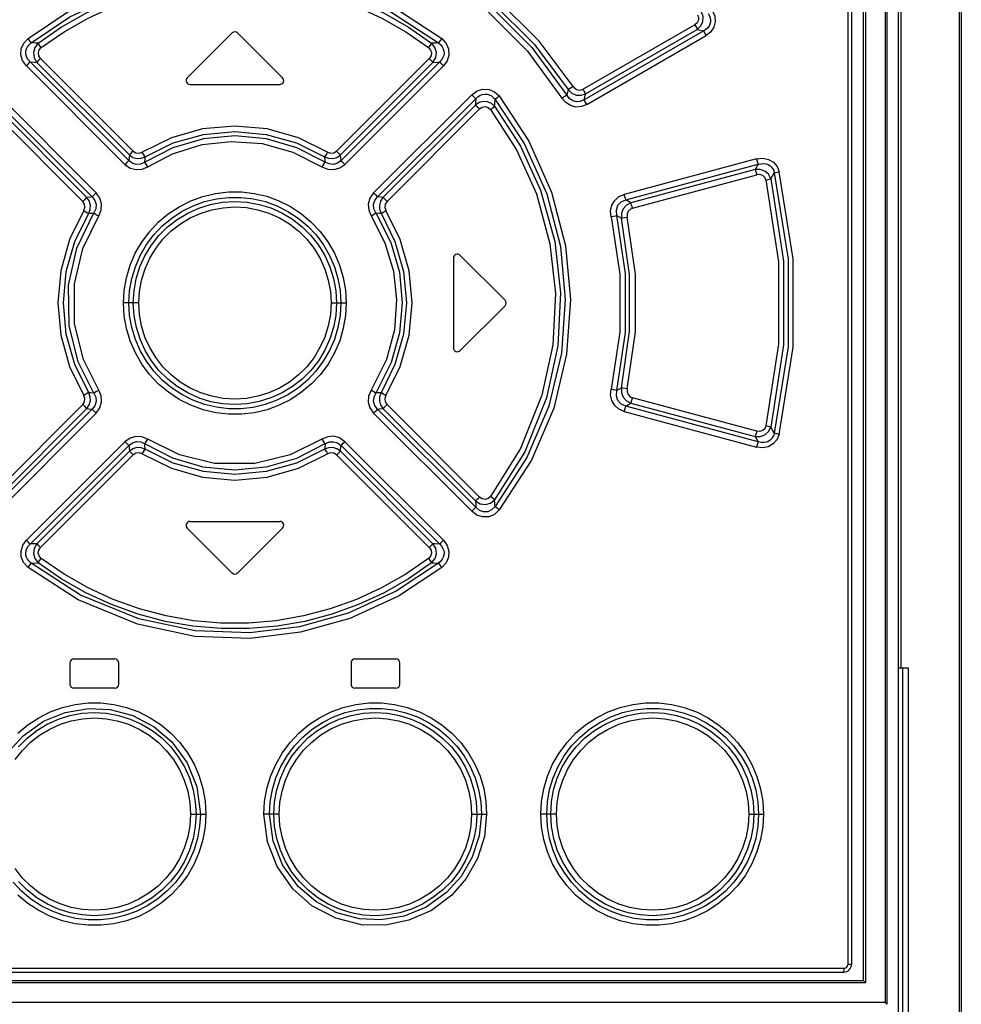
# Model space of a CAD drawing. Extents: x 0 to 420, y 0 to 297.
# Tile 7 of 45: x 68 to 78, y 172 to 182. Entities that reach past the tile are written whole.
import ezdxf

# ---------------------------------------------------------------- set-up
doc = ezdxf.new("R2010")
doc.units = 0
doc.header["$LTSCALE"] = 23.1
doc.layers.get('0').update_dxf_attribs({"linetype": 'CONTINUOUS'})

msp = doc.modelspace()

# ---------------------------------------------------------------- linework, layer by layer
at = {"color": 7, "linetype": 'CONTINUOUS'}
for p, q in [((76.519, 197.812), (76.519, 171.942)), ((76.759, 197.812), (76.759, 171.702)), ((76.879, 171.552), (76.879, 197.812)), ((76.399, 197.572), (76.399, 172.112)), ((70.051, 181.66), (69.591, 181.2)), ((70.567, 181.2), (70.107, 181.66)), ((69.619, 181.132), (70.539, 181.132)), ((72.319, 179.352), (72.319, 178.432)), ((72.387, 179.38), (72.847, 178.92)), ((72.387, 178.403), (72.847, 178.863)), ((69.591, 176.583), (70.051, 176.123)), ((69.619, 176.652), (70.539, 176.652)), ((70.107, 176.123), (70.567, 176.583)), ((68.389, 175.202), (68.389, 174.982)), ((68.429, 175.242), (68.849, 175.242)), ((68.889, 174.982), (68.889, 175.202)), ((71.269, 175.202), (71.269, 174.982)), ((71.309, 175.242), (71.729, 175.242)), ((71.769, 174.982), (71.769, 175.202)), ((76.879, 175.152), (76.98, 175.152)), ((76.922, 175.152), (76.922, 132.252)), ((68.849, 174.942), (68.429, 174.942)), ((71.729, 174.942), (71.309, 174.942)), ((63.839, 172.032), (76.319, 172.032)), ((76.519, 171.942), (63.621, 171.942))]:
    msp.add_line(p, q, dxfattribs=at)
at = {"color": 9, "linetype": 'CONTINUOUS'}
for p, q in [((76.542, 197.812), (76.542, 171.922)), ((76.742, 197.812), (76.742, 171.722)), ((76.902, 197.812), (76.902, 175.152)), ((77.502, 197.812), (77.502, 131.38)), ((77.523, 197.812), (77.523, 131.38)), ((76.364, 172.112), (76.364, 197.572)), ((74.793, 181.745), (73.647, 181.084)), ((74.883, 181.681), (73.658, 180.974)), ((73.673, 181.036), (74.817, 181.697)), ((73.684, 180.926), (74.907, 181.633)), ((74.817, 181.697), (74.883, 181.681)), ((67.942, 181.324), (68.952, 180.313)), ((68.991, 180.353), (67.98, 181.364)), ((68.049, 181.359), (68.998, 180.41)), ((69.037, 180.449), (68.087, 181.399)), ((72.071, 181.399), (71.121, 180.449)), ((71.16, 180.41), (72.109, 181.359)), ((72.178, 181.364), (71.167, 180.353)), ((71.206, 180.313), (72.216, 181.324)), ((68.657, 180.02), (67.652, 181.026)), ((72.506, 181.026), (71.501, 180.02)), ((73.495, 181.079), (73.481, 181.023)), ((73.658, 180.974), (73.673, 181.036)), ((67.61, 180.986), (68.616, 179.98)), ((68.562, 179.974), (67.615, 180.921)), ((71.542, 179.98), (72.548, 180.986)), ((72.543, 180.921), (71.596, 179.974)), ((67.573, 180.881), (68.52, 179.934)), ((71.638, 179.934), (72.585, 180.881)), ((75.425, 180.369), (74.068, 180.005)), ((74.086, 179.95), (75.443, 180.314)), ((75.443, 180.314), (75.41, 180.26)), ((75.41, 180.26), (74.136, 179.919)), ((74.154, 179.864), (75.428, 180.205)), ((75.571, 180.165), (75.607, 180.225)), ((74.136, 179.919), (74.086, 179.95)), ((73.993, 179.789), (74.04, 179.761)), ((69.094, 178.892), (68.938, 178.892)), ((71.064, 178.892), (71.22, 178.892)), ((74.04, 178.022), (73.993, 177.994)), ((75.428, 177.578), (74.154, 177.919)), ((68.52, 177.85), (67.573, 176.902)), ((68.616, 177.803), (67.61, 176.797)), ((67.615, 176.862), (68.562, 177.809)), ((72.548, 176.797), (71.542, 177.803)), ((71.596, 177.809), (72.543, 176.862)), ((72.585, 176.902), (71.638, 177.85)), ((74.068, 177.778), (75.425, 177.415)), ((74.086, 177.833), (74.136, 177.864)), ((75.443, 177.47), (74.086, 177.833)), ((74.136, 177.864), (75.41, 177.523)), ((67.652, 176.757), (68.657, 177.763)), ((71.501, 177.763), (72.506, 176.757)), ((75.607, 177.558), (75.571, 177.618)), ((68.952, 177.47), (67.942, 176.459)), ((72.216, 176.459), (71.206, 177.47)), ((75.41, 177.523), (75.443, 177.47)), ((67.98, 176.42), (68.991, 177.43)), ((68.998, 177.374), (68.049, 176.424)), ((72.109, 176.424), (71.16, 177.374)), ((71.167, 177.43), (72.178, 176.42)), ((68.087, 176.385), (69.037, 177.334)), ((71.121, 177.334), (72.071, 176.385)), ((76.98, 175.152), (76.98, 132.202)), ((69.624, 173.652), (69.781, 173.652)), ((70.534, 173.652), (70.377, 173.652)), ((72.505, 173.652), (72.659, 173.652)), ((73.375, 173.652), (73.215, 173.652)), ((75.345, 173.652), (75.497, 173.652)), ((63.835, 172.072), (76.323, 172.072)), ((76.364, 172.112), (76.399, 172.112)), ((76.542, 171.922), (63.621, 171.922)), ((63.399, 171.722), (76.742, 171.722))]:
    msp.add_line(p, q, dxfattribs=at)
for points in [[(67.959, 181.602), (68.368, 181.877), (68.874, 182.115), (69.42, 182.27), (69.959, 182.331), (70.527, 182.304), (71.097, 182.18), (71.708, 181.923), (72.199, 181.602)], [(72.265, 182.31), (72.709, 181.981), (73.151, 181.541), (73.495, 181.079)], [(73.546, 181.11), (73.198, 181.577), (72.749, 182.023), (72.297, 182.358)], [(67.992, 181.558), (68.388, 181.825), (68.882, 182.059), (69.423, 182.213), (69.959, 182.275), (70.523, 182.248), (71.088, 182.123), (71.688, 181.871), (72.166, 181.558)], [(68.063, 181.555), (68.3, 181.719), (68.55, 181.862), (68.812, 181.983), (69.084, 182.081), (69.362, 182.155), (69.646, 182.205), (69.933, 182.23), (70.222, 182.23), (70.509, 182.205), (70.793, 182.156), (71.072, 182.082), (71.344, 181.984), (71.607, 181.862), (71.858, 181.719), (72.095, 181.555)], [(72.177, 182.247), (72.656, 181.894), (73.077, 181.473), (73.43, 180.993)], [(72.208, 182.295), (72.694, 181.938), (73.121, 181.512), (73.481, 181.023)], [(68.095, 181.511), (68.328, 181.672), (68.576, 181.813), (68.834, 181.932), (69.101, 182.028), (69.376, 182.101), (69.655, 182.149), (69.938, 182.174), (70.222, 182.174), (70.505, 182.149), (70.784, 182.1), (71.058, 182.028), (71.326, 181.931), (71.584, 181.812), (71.83, 181.671), (72.063, 181.511)], [(74.819, 181.847), (74.83, 181.819), (74.829, 181.79), (74.816, 181.765), (74.793, 181.745)], [(74.817, 181.697), (74.855, 181.733), (74.876, 181.779), (74.878, 181.829), (74.862, 181.877)], [(74.93, 181.859), (74.943, 181.836), (74.95, 181.814), (74.953, 181.792), (74.952, 181.77), (74.947, 181.75), (74.938, 181.731), (74.924, 181.712), (74.906, 181.696), (74.883, 181.681)], [(74.973, 181.888), (74.997, 181.831), (75.001, 181.773), (74.986, 181.718), (74.954, 181.67), (74.907, 181.633)], [(74.793, 181.745), (74.804, 181.725), (74.812, 181.709), (74.817, 181.697)], [(67.942, 181.324), (67.903, 181.378), (67.886, 181.437), (67.89, 181.499), (67.915, 181.555), (67.959, 181.602)], [(67.992, 181.558), (67.985, 181.568), (67.974, 181.584), (67.959, 181.602)], [(72.199, 181.602), (72.184, 181.584), (72.173, 181.569), (72.166, 181.558)], [(72.199, 181.602), (72.244, 181.553), (72.268, 181.496), (72.271, 181.434), (72.253, 181.375), (72.216, 181.324)], [(74.883, 181.681), (74.887, 181.67), (74.896, 181.653), (74.907, 181.633)], [(67.98, 181.364), (67.961, 181.385), (67.947, 181.407), (67.939, 181.43), (67.936, 181.453), (67.937, 181.475), (67.943, 181.497), (67.954, 181.519), (67.97, 181.539), (67.992, 181.558)], [(68.063, 181.555), (68.039, 181.556), (67.992, 181.558)], [(68.063, 181.555), (68.028, 181.512), (68.014, 181.459), (68.021, 181.406), (68.049, 181.359)], [(68.095, 181.511), (68.081, 181.529), (68.07, 181.545), (68.063, 181.555)], [(68.087, 181.399), (68.069, 181.427), (68.065, 181.457), (68.073, 181.486), (68.095, 181.511)], [(72.095, 181.555), (72.088, 181.545), (72.077, 181.53), (72.063, 181.511)], [(72.063, 181.511), (72.085, 181.485), (72.094, 181.456), (72.089, 181.426), (72.071, 181.399)], [(72.166, 181.558), (72.142, 181.557), (72.095, 181.555)], [(72.109, 181.359), (72.137, 181.407), (72.144, 181.461), (72.129, 181.512), (72.095, 181.555)], [(72.166, 181.558), (72.188, 181.539), (72.204, 181.519), (72.215, 181.497), (72.221, 181.475), (72.222, 181.453), (72.219, 181.43), (72.211, 181.407), (72.197, 181.385), (72.178, 181.364)], [(67.942, 181.324), (67.959, 181.34), (67.972, 181.354), (67.98, 181.364)], [(67.98, 181.364), (68.026, 181.361), (68.049, 181.359)], [(68.049, 181.359), (68.058, 181.368), (68.071, 181.382), (68.087, 181.399)], [(72.071, 181.399), (72.087, 181.382), (72.1, 181.368), (72.109, 181.359)], [(72.109, 181.359), (72.155, 181.362), (72.178, 181.364)], [(72.178, 181.364), (72.186, 181.355), (72.199, 181.341), (72.216, 181.324)], [(73.546, 181.11), (73.525, 181.096), (73.507, 181.086), (73.495, 181.079)], [(73.546, 181.11), (73.566, 181.088), (73.593, 181.076), (73.621, 181.074), (73.647, 181.084)], [(72.506, 181.026), (72.561, 181.066), (72.621, 181.085), (72.684, 181.081), (72.741, 181.056), (72.787, 181.014)], [(72.506, 181.027), (72.523, 181.01), (72.538, 180.995), (72.548, 180.986)], [(72.548, 180.986), (72.57, 181.007), (72.594, 181.021), (72.617, 181.03), (72.641, 181.033), (72.664, 181.032), (72.686, 181.026), (72.707, 181.016), (72.727, 181), (72.745, 180.979)], [(72.745, 180.979), (72.754, 180.987), (72.769, 180.999), (72.787, 181.014)], [(72.787, 181.014), (73.092, 180.552), (73.325, 180.029), (73.468, 179.477), (73.518, 178.926), (73.478, 178.367), (73.346, 177.815), (73.117, 177.279), (72.787, 176.77)], [(73.481, 181.023), (73.47, 181.017), (73.452, 181.006), (73.43, 180.993)], [(73.658, 180.974), (73.619, 180.958), (73.58, 180.955), (73.542, 180.966), (73.509, 180.988), (73.481, 181.023)], [(73.495, 181.079), (73.531, 181.044), (73.577, 181.024), (73.626, 181.021), (73.673, 181.036)], [(73.673, 181.036), (73.667, 181.047), (73.659, 181.063), (73.647, 181.084)], [(72.548, 180.986), (72.545, 180.943), (72.543, 180.921)], [(72.741, 180.909), (72.707, 180.938), (72.667, 180.954), (72.623, 180.957), (72.581, 180.946), (72.543, 180.921)], [(72.543, 180.921), (72.553, 180.913), (72.568, 180.899), (72.585, 180.881)], [(72.585, 180.881), (72.614, 180.9), (72.645, 180.905), (72.675, 180.896), (72.699, 180.875)], [(72.699, 180.875), (72.717, 180.889), (72.732, 180.901), (72.741, 180.909)], [(72.741, 180.909), (72.743, 180.932), (72.745, 180.979)], [(72.741, 180.909), (73.006, 180.5), (73.212, 180.047), (73.358, 179.523), (73.416, 178.997), (73.389, 178.451), (73.273, 177.919), (73.049, 177.366), (72.741, 176.875)], [(72.745, 180.979), (73.045, 180.526), (73.275, 180.012), (73.416, 179.47), (73.465, 178.928), (73.426, 178.378), (73.296, 177.835), (73.071, 177.307), (72.745, 176.804)], [(73.684, 180.926), (73.63, 180.905), (73.573, 180.901), (73.517, 180.916), (73.469, 180.948), (73.43, 180.993)], [(73.684, 180.926), (73.673, 180.946), (73.664, 180.963), (73.658, 180.974)], [(72.699, 180.875), (72.966, 180.461), (73.169, 180.01), (73.308, 179.499), (73.364, 178.989), (73.337, 178.462), (73.226, 177.946), (73.007, 177.399), (72.699, 176.908)], [(71.028, 180.439), (70.73, 180.586), (70.41, 180.676), (70.079, 180.706), (69.748, 180.676), (69.428, 180.586), (69.13, 180.439)], [(71.003, 180.336), (70.714, 180.484), (70.402, 180.575), (70.079, 180.606), (69.756, 180.575), (69.444, 180.484), (69.155, 180.336)], [(69.16, 180.39), (69.448, 180.533), (69.758, 180.62), (70.079, 180.65), (70.4, 180.62), (70.71, 180.533), (70.998, 180.39)], [(69.187, 180.289), (69.44, 180.421), (69.742, 180.515), (70.042, 180.549), (70.359, 180.526), (70.674, 180.439), (70.971, 180.289)], [(68.998, 180.41), (68.996, 180.391), (68.991, 180.353)], [(69.037, 180.449), (69.021, 180.433), (69.007, 180.419), (68.998, 180.41)], [(68.998, 180.41), (69.034, 180.385), (69.076, 180.374), (69.119, 180.375), (69.16, 180.39)], [(69.037, 180.449), (69.065, 180.431), (69.098, 180.428), (69.13, 180.439)], [(69.16, 180.39), (69.153, 180.401), (69.142, 180.418), (69.13, 180.439)], [(69.155, 180.336), (69.158, 180.372), (69.16, 180.39)], [(71.028, 180.439), (71.016, 180.418), (71.005, 180.401), (70.998, 180.39)], [(70.998, 180.39), (71.039, 180.375), (71.083, 180.374), (71.124, 180.385), (71.16, 180.41)], [(71.028, 180.439), (71.06, 180.428), (71.094, 180.432), (71.121, 180.449)], [(71.16, 180.41), (71.151, 180.418), (71.138, 180.432), (71.121, 180.449)], [(71.167, 180.353), (71.164, 180.372), (71.16, 180.41)], [(68.952, 180.313), (69.006, 180.275), (69.066, 180.259), (69.127, 180.263), (69.187, 180.289)], [(68.991, 180.353), (68.983, 180.344), (68.969, 180.33), (68.953, 180.313)], [(69.155, 180.336), (69.113, 180.316), (69.068, 180.313), (69.027, 180.326), (68.991, 180.353)], [(69.187, 180.289), (69.174, 180.309), (69.163, 180.325), (69.155, 180.336)], [(71.003, 180.336), (70.995, 180.325), (70.984, 180.309), (70.971, 180.289)], [(70.971, 180.289), (71.032, 180.263), (71.095, 180.259), (71.154, 180.276), (71.206, 180.313)], [(70.998, 180.39), (71.001, 180.354), (71.003, 180.336)], [(71.167, 180.353), (71.13, 180.325), (71.088, 180.313), (71.044, 180.317), (71.003, 180.336)], [(71.206, 180.313), (71.189, 180.33), (71.175, 180.344), (71.167, 180.353)], [(75.425, 180.369), (75.489, 180.376), (75.547, 180.364), (75.598, 180.334), (75.635, 180.291), (75.656, 180.238)], [(75.425, 180.369), (75.432, 180.346), (75.438, 180.326), (75.443, 180.314)], [(75.443, 180.314), (75.472, 180.32), (75.498, 180.321), (75.522, 180.318), (75.543, 180.311), (75.561, 180.3), (75.577, 180.286), (75.59, 180.269), (75.601, 180.249), (75.607, 180.225)], [(75.571, 180.165), (75.548, 180.211), (75.51, 180.244), (75.462, 180.261), (75.41, 180.26)], [(75.41, 180.26), (75.415, 180.248), (75.422, 180.229), (75.428, 180.205)], [(75.521, 180.153), (75.509, 180.179), (75.488, 180.199), (75.46, 180.208), (75.428, 180.205)], [(75.607, 180.225), (75.619, 180.228), (75.636, 180.233), (75.656, 180.238)], [(75.607, 180.225), (75.748, 179.34), (75.748, 178.443), (75.607, 177.558)], [(75.656, 177.545), (75.799, 178.439), (75.799, 179.344), (75.656, 180.238)], [(75.521, 180.153), (75.542, 180.158), (75.559, 180.162), (75.571, 180.165)], [(75.521, 180.153), (75.649, 179.315), (75.649, 178.468), (75.521, 177.631)], [(75.571, 180.165), (75.7, 179.319), (75.7, 178.464), (75.571, 177.618)], [(68.657, 180.02), (68.64, 180.003), (68.626, 179.989), (68.616, 179.98)], [(68.683, 179.784), (68.709, 179.845), (68.712, 179.908), (68.695, 179.968), (68.657, 180.02)], [(68.938, 178.892), (68.945, 179.021), (68.968, 179.151), (69.005, 179.278), (69.058, 179.401), (69.124, 179.517), (69.203, 179.623), (69.294, 179.72), (69.395, 179.806), (69.507, 179.879), (69.626, 179.94), (69.75, 179.985), (69.879, 180.016), (70.012, 180.032), (70.145, 180.032), (70.276, 180.016), (70.405, 179.986), (70.53, 179.94), (70.65, 179.881), (70.761, 179.807), (70.862, 179.722), (70.953, 179.625), (71.033, 179.519), (71.099, 179.403), (71.152, 179.28), (71.19, 179.152), (71.213, 179.022), (71.22, 178.892)], [(71.501, 180.02), (71.462, 179.966), (71.445, 179.906), (71.45, 179.844), (71.475, 179.784)], [(71.542, 179.98), (71.532, 179.989), (71.518, 180.003), (71.501, 180.02)], [(73.934, 179.776), (73.929, 179.837), (73.942, 179.894), (73.972, 179.944), (74.015, 179.982), (74.068, 180.005)], [(74.086, 179.95), (74.081, 179.962), (74.075, 179.981), (74.068, 180.005)], [(68.562, 179.974), (68.552, 179.965), (68.538, 179.951), (68.52, 179.934)], [(68.531, 179.841), (68.542, 179.872), (68.538, 179.906), (68.52, 179.934)], [(68.616, 179.98), (68.598, 179.978), (68.562, 179.974)], [(68.581, 179.811), (68.596, 179.852), (68.598, 179.896), (68.586, 179.938), (68.562, 179.974)], [(68.616, 179.98), (68.645, 179.943), (68.657, 179.9), (68.653, 179.856), (68.634, 179.815)], [(68.993, 178.892), (69, 179.018), (69.023, 179.143), (69.059, 179.264), (69.109, 179.38), (69.173, 179.49), (69.248, 179.591), (69.335, 179.682), (69.431, 179.763), (69.537, 179.832), (69.65, 179.889), (69.769, 179.932), (69.891, 179.961), (70.017, 179.975), (70.144, 179.975), (70.269, 179.961), (70.392, 179.931), (70.51, 179.888), (70.623, 179.831), (70.728, 179.762), (70.825, 179.681), (70.911, 179.589), (70.986, 179.489), (71.049, 179.38), (71.099, 179.264), (71.135, 179.143), (71.158, 179.019), (71.165, 178.892)], [(69.038, 178.892), (69.046, 179.018), (69.068, 179.141), (69.106, 179.261), (69.157, 179.376), (69.223, 179.484), (69.301, 179.583), (69.389, 179.672), (69.488, 179.749), (69.595, 179.814), (69.71, 179.865), (69.829, 179.903), (69.952, 179.925), (70.077, 179.933), (70.203, 179.926), (70.327, 179.903), (70.446, 179.866), (70.561, 179.815), (70.669, 179.75), (70.768, 179.672), (70.857, 179.583), (70.934, 179.485), (71, 179.377), (71.052, 179.263), (71.089, 179.142), (71.112, 179.018), (71.12, 178.892)], [(71.524, 179.815), (71.504, 179.858), (71.501, 179.902), (71.514, 179.944), (71.542, 179.98)], [(71.596, 179.974), (71.578, 179.976), (71.542, 179.98)], [(71.596, 179.974), (71.572, 179.937), (71.56, 179.895), (71.562, 179.852), (71.577, 179.811)], [(71.638, 179.934), (71.621, 179.951), (71.606, 179.965), (71.596, 179.974)], [(71.638, 179.934), (71.62, 179.906), (71.616, 179.871), (71.627, 179.84)], [(73.993, 179.789), (73.989, 179.845), (74.005, 179.893), (74.039, 179.929), (74.086, 179.95)], [(74.136, 179.919), (74.092, 179.896), (74.059, 179.858), (74.041, 179.812), (74.04, 179.761)], [(74.154, 179.864), (74.147, 179.887), (74.141, 179.906), (74.136, 179.919)], [(68.531, 179.841), (68.384, 179.542), (68.294, 179.222), (68.264, 178.892), (68.294, 178.561), (68.384, 178.241), (68.531, 177.943)], [(68.581, 177.972), (68.439, 178.261), (68.351, 178.571), (68.322, 178.892), (68.351, 179.213), (68.439, 179.522), (68.581, 179.811)], [(68.634, 177.968), (68.473, 178.29), (68.38, 178.66), (68.374, 179.076), (68.459, 179.454), (68.634, 179.815)], [(68.531, 179.84), (68.552, 179.828), (68.57, 179.817), (68.581, 179.811)], [(68.581, 179.811), (68.616, 179.814), (68.634, 179.815)], [(68.634, 179.815), (68.645, 179.808), (68.662, 179.797), (68.683, 179.784)], [(69.094, 178.892), (69.101, 179.01), (69.122, 179.127), (69.158, 179.241), (69.207, 179.35), (69.268, 179.451), (69.342, 179.546), (69.426, 179.63), (69.52, 179.703), (69.622, 179.765), (69.732, 179.814), (69.843, 179.848), (69.959, 179.869), (70.079, 179.877), (70.198, 179.87), (70.314, 179.848), (70.428, 179.813), (70.537, 179.764), (70.639, 179.702), (70.733, 179.629), (70.817, 179.545), (70.89, 179.451), (70.952, 179.349), (71.001, 179.24), (71.036, 179.126), (71.058, 179.009), (71.064, 178.892)], [(71.475, 179.784), (71.496, 179.797), (71.513, 179.808), (71.524, 179.815)], [(71.524, 179.815), (71.678, 179.512), (71.765, 179.207), (71.794, 178.895), (71.766, 178.585), (71.682, 178.282), (71.524, 177.968)], [(71.524, 179.815), (71.559, 179.812), (71.577, 179.811)], [(71.577, 179.811), (71.588, 179.817), (71.606, 179.828), (71.627, 179.84)], [(71.577, 179.811), (71.719, 179.522), (71.807, 179.213), (71.836, 178.892), (71.807, 178.571), (71.719, 178.261), (71.577, 177.972)], [(71.627, 177.943), (71.774, 178.241), (71.864, 178.561), (71.894, 178.892), (71.864, 179.222), (71.774, 179.542), (71.627, 179.84)], [(73.934, 179.777), (73.958, 179.782), (73.979, 179.787), (73.993, 179.789)], [(73.993, 177.994), (74.083, 178.59), (74.083, 179.193), (73.993, 179.789)], [(74.154, 179.864), (74.128, 179.851), (74.108, 179.83), (74.099, 179.803), (74.1, 179.773)], [(68.683, 177.999), (68.526, 178.314), (68.436, 178.679), (68.434, 179.087), (68.52, 179.451), (68.683, 179.784)], [(71.475, 179.784), (71.617, 179.507), (71.703, 179.219), (71.735, 178.923), (71.713, 178.616), (71.632, 178.314), (71.475, 177.999)], [(73.934, 179.776), (74.023, 179.189), (74.023, 178.594), (73.934, 178.007)], [(74.04, 179.761), (74.054, 179.764), (74.075, 179.768), (74.1, 179.773)], [(74.04, 178.022), (74.124, 178.6), (74.124, 179.184), (74.04, 179.761)], [(74.1, 178.01), (74.185, 178.596), (74.185, 179.188), (74.1, 179.773)], [(71.22, 178.892), (71.213, 178.762), (71.19, 178.632), (71.153, 178.505), (71.1, 178.382), (71.034, 178.266), (70.955, 178.16), (70.864, 178.063), (70.763, 177.977), (70.651, 177.904), (70.532, 177.844), (70.408, 177.798), (70.279, 177.767), (70.146, 177.752), (70.013, 177.752), (69.882, 177.767), (69.753, 177.797), (69.628, 177.843), (69.508, 177.903), (69.397, 177.976), (69.296, 178.061), (69.205, 178.158), (69.125, 178.265), (69.059, 178.38), (69.006, 178.503), (68.968, 178.631), (68.945, 178.761), (68.938, 178.892)], [(71.165, 178.892), (71.158, 178.765), (71.135, 178.64), (71.099, 178.519), (71.049, 178.403), (70.985, 178.294), (70.91, 178.193), (70.823, 178.101), (70.727, 178.02), (70.621, 177.951), (70.508, 177.894), (70.389, 177.851), (70.267, 177.822), (70.141, 177.808), (70.014, 177.808), (69.889, 177.823), (69.766, 177.852), (69.648, 177.895), (69.535, 177.952), (69.43, 178.021), (69.333, 178.102), (69.247, 178.194), (69.172, 178.295), (69.109, 178.403), (69.059, 178.519), (69.023, 178.64), (69, 178.765), (68.993, 178.892)], [(71.12, 178.892), (71.112, 178.765), (71.09, 178.642), (71.052, 178.523), (71.001, 178.408), (70.935, 178.299), (70.857, 178.2), (70.769, 178.112), (70.67, 178.034), (70.563, 177.969), (70.448, 177.918), (70.329, 177.881), (70.206, 177.858), (70.081, 177.85), (69.955, 177.857), (69.832, 177.88), (69.712, 177.917), (69.597, 177.969), (69.489, 178.034), (69.39, 178.111), (69.301, 178.2), (69.224, 178.298), (69.158, 178.406), (69.107, 178.521), (69.069, 178.641), (69.046, 178.765), (69.038, 178.892)], [(71.064, 178.892), (71.057, 178.773), (71.036, 178.657), (71, 178.542), (70.951, 178.434), (70.89, 178.332), (70.816, 178.238), (70.732, 178.154), (70.638, 178.081), (70.536, 178.019), (70.426, 177.97), (70.315, 177.935), (70.199, 177.914), (70.079, 177.907), (69.96, 177.914), (69.844, 177.935), (69.731, 177.97), (69.621, 178.019), (69.519, 178.081), (69.425, 178.154), (69.341, 178.238), (69.268, 178.333), (69.206, 178.434), (69.157, 178.543), (69.122, 178.658), (69.1, 178.774), (69.094, 178.892)], [(68.581, 177.972), (68.57, 177.966), (68.552, 177.956), (68.531, 177.943)], [(68.562, 177.809), (68.586, 177.846), (68.598, 177.888), (68.596, 177.931), (68.581, 177.972)], [(68.634, 177.968), (68.599, 177.971), (68.581, 177.972)], [(68.634, 177.968), (68.654, 177.926), (68.657, 177.881), (68.644, 177.839), (68.616, 177.803)], [(68.683, 177.999), (68.662, 177.986), (68.645, 177.975), (68.634, 177.968)], [(68.657, 177.763), (68.696, 177.817), (68.713, 177.877), (68.708, 177.939), (68.683, 177.999)], [(71.475, 177.999), (71.449, 177.938), (71.446, 177.875), (71.463, 177.816), (71.501, 177.763)], [(71.524, 177.968), (71.513, 177.975), (71.495, 177.986), (71.475, 177.999)], [(71.542, 177.803), (71.513, 177.841), (71.501, 177.883), (71.505, 177.927), (71.524, 177.968)], [(71.577, 177.972), (71.542, 177.97), (71.524, 177.968)], [(71.577, 177.972), (71.562, 177.931), (71.56, 177.888), (71.572, 177.846), (71.596, 177.809)], [(71.627, 177.943), (71.606, 177.955), (71.588, 177.966), (71.577, 177.972)], [(74.068, 177.778), (74.014, 177.802), (73.971, 177.841), (73.942, 177.891), (73.929, 177.947), (73.934, 178.007)], [(73.993, 177.994), (73.979, 177.997), (73.958, 178.001), (73.934, 178.007)], [(74.086, 177.833), (74.037, 177.855), (74.004, 177.892), (73.988, 177.94), (73.993, 177.994)], [(74.04, 178.022), (74.041, 177.971), (74.059, 177.925), (74.092, 177.887), (74.136, 177.864)], [(74.1, 178.01), (74.054, 178.019), (74.04, 178.022)], [(74.1, 178.01), (74.099, 177.98), (74.109, 177.953), (74.128, 177.931), (74.154, 177.919)], [(68.52, 177.85), (68.538, 177.878), (68.542, 177.912), (68.531, 177.943)], [(71.627, 177.943), (71.616, 177.911), (71.62, 177.877), (71.638, 177.85)], [(74.136, 177.864), (74.141, 177.876), (74.147, 177.895), (74.154, 177.919)], [(68.52, 177.85), (68.537, 177.833), (68.552, 177.818), (68.562, 177.809)], [(68.562, 177.809), (68.58, 177.807), (68.616, 177.803)], [(68.616, 177.803), (68.626, 177.794), (68.64, 177.78), (68.657, 177.763)], [(71.501, 177.763), (71.518, 177.78), (71.532, 177.794), (71.542, 177.803)], [(71.542, 177.803), (71.56, 177.805), (71.596, 177.809)], [(71.596, 177.809), (71.606, 177.818), (71.62, 177.832), (71.638, 177.85)], [(74.068, 177.778), (74.075, 177.801), (74.081, 177.821), (74.086, 177.833)], [(75.41, 177.523), (75.463, 177.522), (75.511, 177.54), (75.548, 177.573), (75.571, 177.618)], [(75.428, 177.578), (75.422, 177.555), (75.415, 177.535), (75.41, 177.523)], [(75.521, 177.631), (75.509, 177.603), (75.488, 177.585), (75.46, 177.575), (75.428, 177.578)], [(75.571, 177.618), (75.56, 177.621), (75.543, 177.626), (75.521, 177.631)], [(69.186, 177.495), (69.126, 177.521), (69.064, 177.524), (69.005, 177.507), (68.952, 177.47)], [(68.953, 177.47), (68.969, 177.454), (68.983, 177.44), (68.991, 177.43)], [(68.991, 177.43), (69.028, 177.458), (69.071, 177.471), (69.114, 177.467), (69.155, 177.447)], [(69.155, 177.447), (69.163, 177.458), (69.174, 177.475), (69.186, 177.495)], [(70.971, 177.495), (70.646, 177.334), (70.283, 177.246), (69.87, 177.247), (69.512, 177.334), (69.186, 177.495)], [(71.206, 177.47), (71.152, 177.508), (71.092, 177.525), (71.031, 177.52), (70.971, 177.495)], [(70.971, 177.495), (70.984, 177.475), (70.995, 177.458), (71.002, 177.447)], [(71.003, 177.447), (71.045, 177.467), (71.09, 177.47), (71.131, 177.458), (71.167, 177.43)], [(71.167, 177.43), (71.175, 177.439), (71.189, 177.453), (71.206, 177.47)], [(75.656, 177.545), (75.633, 177.49), (75.595, 177.447), (75.545, 177.418), (75.488, 177.407), (75.425, 177.415)], [(75.443, 177.47), (75.438, 177.458), (75.432, 177.438), (75.425, 177.415)], [(75.607, 177.558), (75.601, 177.535), (75.59, 177.515), (75.577, 177.497), (75.561, 177.483), (75.543, 177.473), (75.522, 177.465), (75.498, 177.462), (75.472, 177.463), (75.443, 177.47)], [(75.656, 177.545), (75.636, 177.55), (75.618, 177.555), (75.607, 177.558)], [(68.991, 177.43), (68.994, 177.411), (68.998, 177.374)], [(69.16, 177.393), (69.119, 177.408), (69.075, 177.41), (69.034, 177.398), (68.998, 177.374)], [(68.998, 177.374), (69.007, 177.365), (69.02, 177.351), (69.037, 177.334)], [(69.13, 177.345), (69.142, 177.365), (69.153, 177.382), (69.16, 177.393)], [(71.002, 177.447), (70.711, 177.298), (70.398, 177.207), (70.075, 177.177), (69.753, 177.209), (69.443, 177.3), (69.155, 177.447)], [(69.16, 177.393), (69.157, 177.429), (69.155, 177.447)], [(70.998, 177.393), (70.71, 177.251), (70.4, 177.163), (70.079, 177.133), (69.758, 177.163), (69.448, 177.251), (69.16, 177.393)], [(71.003, 177.447), (71, 177.411), (70.998, 177.393)], [(71.16, 177.374), (71.124, 177.398), (71.082, 177.41), (71.039, 177.408), (70.998, 177.393)], [(70.998, 177.393), (71.005, 177.382), (71.016, 177.365), (71.028, 177.345)], [(71.121, 177.334), (71.137, 177.35), (71.151, 177.364), (71.16, 177.374)], [(71.16, 177.374), (71.162, 177.393), (71.167, 177.43)], [(69.13, 177.345), (69.098, 177.356), (69.064, 177.352), (69.037, 177.334)], [(69.13, 177.345), (69.428, 177.197), (69.748, 177.107), (70.079, 177.077), (70.41, 177.107), (70.73, 177.197), (71.028, 177.345)], [(71.121, 177.334), (71.093, 177.352), (71.06, 177.356), (71.028, 177.345)], [(72.585, 176.902), (72.568, 176.885), (72.553, 176.871), (72.543, 176.862)], [(72.543, 176.862), (72.592, 176.833), (72.646, 176.826), (72.699, 176.841), (72.741, 176.875)], [(72.543, 176.862), (72.547, 176.819), (72.548, 176.797)], [(72.699, 176.908), (72.674, 176.887), (72.644, 176.878), (72.614, 176.883), (72.585, 176.902)], [(72.741, 176.875), (72.732, 176.882), (72.717, 176.894), (72.699, 176.908)], [(72.745, 176.804), (72.744, 176.828), (72.741, 176.875)], [(72.548, 176.797), (72.539, 176.788), (72.524, 176.774), (72.506, 176.757)], [(72.787, 176.77), (72.739, 176.725), (72.681, 176.701), (72.618, 176.699), (72.559, 176.718), (72.506, 176.757)], [(72.745, 176.804), (72.71, 176.77), (72.671, 176.752), (72.627, 176.751), (72.586, 176.766), (72.548, 176.797)], [(72.787, 176.77), (72.769, 176.784), (72.755, 176.796), (72.745, 176.804)], [(67.959, 176.181), (67.914, 176.23), (67.89, 176.288), (67.887, 176.349), (67.905, 176.408), (67.942, 176.459)], [(67.98, 176.42), (67.972, 176.429), (67.959, 176.442), (67.942, 176.459)], [(72.216, 176.459), (72.2, 176.443), (72.186, 176.429), (72.178, 176.42)], [(72.216, 176.459), (72.255, 176.405), (72.272, 176.345), (72.268, 176.285), (72.243, 176.229), (72.199, 176.181)], [(67.992, 176.225), (67.97, 176.244), (67.954, 176.264), (67.943, 176.286), (67.937, 176.308), (67.936, 176.33), (67.939, 176.353), (67.947, 176.376), (67.961, 176.398), (67.98, 176.42)], [(68.049, 176.424), (68.003, 176.421), (67.98, 176.42)], [(68.049, 176.424), (68.021, 176.376), (68.014, 176.323), (68.029, 176.271), (68.063, 176.228)], [(68.087, 176.385), (68.071, 176.401), (68.058, 176.415), (68.049, 176.424)], [(68.095, 176.273), (68.073, 176.298), (68.064, 176.327), (68.069, 176.357), (68.087, 176.385)], [(72.071, 176.385), (72.089, 176.356), (72.093, 176.326), (72.085, 176.297), (72.063, 176.273)], [(72.109, 176.424), (72.1, 176.415), (72.087, 176.401), (72.071, 176.385)], [(72.095, 176.228), (72.13, 176.272), (72.144, 176.324), (72.137, 176.377), (72.109, 176.424)], [(72.178, 176.42), (72.132, 176.423), (72.109, 176.424)], [(72.178, 176.42), (72.197, 176.398), (72.211, 176.376), (72.219, 176.354), (72.222, 176.331), (72.221, 176.308), (72.215, 176.286), (72.204, 176.265), (72.188, 176.244), (72.166, 176.225)], [(68.063, 176.228), (68.07, 176.238), (68.081, 176.254), (68.095, 176.273)], [(72.063, 176.273), (71.83, 176.111), (71.582, 175.97), (71.324, 175.851), (71.056, 175.755), (70.782, 175.683), (70.503, 175.634), (70.22, 175.609), (69.936, 175.61), (69.653, 175.634), (69.374, 175.683), (69.1, 175.756), (68.832, 175.852), (68.574, 175.971), (68.328, 176.112), (68.095, 176.273)], [(72.063, 176.273), (72.077, 176.254), (72.088, 176.238), (72.095, 176.228)], [(67.959, 176.181), (67.974, 176.199), (67.985, 176.215), (67.992, 176.225)], [(72.199, 176.181), (71.756, 175.887), (71.257, 175.658), (70.752, 175.516), (70.235, 175.453), (69.668, 175.474), (69.081, 175.598), (68.474, 175.847), (67.959, 176.181)], [(67.992, 176.225), (68.016, 176.226), (68.063, 176.228)], [(72.166, 176.225), (71.731, 175.936), (71.239, 175.711), (70.741, 175.571), (70.232, 175.509), (69.673, 175.53), (69.095, 175.652), (68.498, 175.898), (67.992, 176.225)], [(72.095, 176.228), (71.858, 176.064), (71.608, 175.921), (71.346, 175.8), (71.074, 175.702), (70.796, 175.628), (70.512, 175.578), (70.225, 175.553), (69.937, 175.553), (69.649, 175.578), (69.365, 175.627), (69.086, 175.701), (68.814, 175.799), (68.551, 175.921), (68.3, 176.064), (68.063, 176.228)], [(72.095, 176.228), (72.119, 176.227), (72.166, 176.225)], [(72.166, 176.225), (72.173, 176.215), (72.184, 176.2), (72.198, 176.181)], [(67.856, 174.482), (67.958, 174.567), (68.069, 174.64), (68.187, 174.7), (68.312, 174.746), (68.442, 174.776), (68.574, 174.792), (68.706, 174.792), (68.838, 174.776), (68.968, 174.746), (69.093, 174.7), (69.212, 174.64), (69.322, 174.567), (69.423, 174.482), (69.514, 174.386), (69.594, 174.279), (69.661, 174.163), (69.713, 174.04), (69.751, 173.913), (69.774, 173.783), (69.781, 173.652)], [(70.377, 173.652), (70.384, 173.781), (70.407, 173.911), (70.444, 174.038), (70.497, 174.161), (70.563, 174.277), (70.642, 174.384), (70.733, 174.48), (70.834, 174.566), (70.946, 174.64), (71.065, 174.7), (71.19, 174.745), (71.319, 174.776), (71.45, 174.792), (71.583, 174.792), (71.716, 174.776), (71.845, 174.746), (71.97, 174.7), (72.089, 174.64), (72.2, 174.567), (72.302, 174.482), (72.393, 174.385), (72.472, 174.278), (72.538, 174.163), (72.591, 174.04), (72.629, 173.913), (72.652, 173.782), (72.659, 173.652)], [(73.215, 173.652), (73.222, 173.781), (73.244, 173.911), (73.282, 174.039), (73.335, 174.162), (73.401, 174.277), (73.48, 174.384), (73.571, 174.481), (73.672, 174.566), (73.784, 174.64), (73.903, 174.7), (74.028, 174.745), (74.157, 174.776), (74.289, 174.792), (74.423, 174.792), (74.555, 174.776), (74.684, 174.745), (74.809, 174.699), (74.929, 174.639), (75.04, 174.565), (75.141, 174.48), (75.232, 174.383), (75.311, 174.276), (75.377, 174.161), (75.429, 174.038), (75.467, 173.911), (75.489, 173.781), (75.497, 173.652)], [(67.553, 173.652), (67.576, 173.876), (67.647, 174.094), (67.759, 174.289), (67.908, 174.454), (68.116, 174.603), (68.339, 174.695), (68.577, 174.735), (68.802, 174.725), (69.034, 174.663), (69.251, 174.548), (69.433, 174.392), (69.589, 174.176), (69.688, 173.93), (69.725, 173.652)], [(67.827, 174.211), (67.901, 174.305), (67.985, 174.389), (68.078, 174.462), (68.181, 174.524), (68.29, 174.573), (68.402, 174.608), (68.519, 174.629), (68.638, 174.637), (68.758, 174.63), (68.874, 174.608), (68.987, 174.573), (69.097, 174.524), (69.199, 174.462), (69.292, 174.389), (69.376, 174.305), (69.45, 174.211), (69.512, 174.109), (69.56, 174), (69.596, 173.886), (69.617, 173.769), (69.624, 173.652)], [(67.861, 174.343), (67.95, 174.431), (68.049, 174.509), (68.156, 174.574), (68.27, 174.625), (68.389, 174.663), (68.512, 174.685), (68.638, 174.693), (68.764, 174.686), (68.887, 174.663), (69.007, 174.626), (69.122, 174.575), (69.23, 174.51), (69.329, 174.432), (69.418, 174.344), (69.495, 174.245), (69.561, 174.138), (69.613, 174.023), (69.65, 173.902), (69.673, 173.778), (69.681, 173.652)], [(70.433, 173.652), (70.441, 173.778), (70.463, 173.903), (70.5, 174.024), (70.55, 174.141), (70.613, 174.25), (70.689, 174.351), (70.775, 174.442), (70.872, 174.523), (70.977, 174.592), (71.091, 174.649), (71.209, 174.692), (71.332, 174.721), (71.457, 174.735), (71.584, 174.735), (71.709, 174.721), (71.832, 174.691), (71.95, 174.648), (72.063, 174.591), (72.169, 174.522), (72.265, 174.441), (72.352, 174.349), (72.427, 174.248), (72.49, 174.139), (72.54, 174.024), (72.576, 173.903), (72.598, 173.778), (72.605, 173.652)], [(70.477, 173.652), (70.485, 173.778), (70.507, 173.901), (70.545, 174.021), (70.596, 174.136), (70.662, 174.244), (70.74, 174.343), (70.828, 174.432), (70.927, 174.509), (71.035, 174.574), (71.149, 174.626), (71.269, 174.663), (71.392, 174.685), (71.517, 174.693), (71.643, 174.686), (71.767, 174.663), (71.886, 174.626), (72.001, 174.574), (72.109, 174.509), (72.208, 174.431), (72.297, 174.343), (72.374, 174.244), (72.439, 174.137), (72.491, 174.022), (72.528, 173.902), (72.551, 173.778), (72.559, 173.652)], [(70.534, 173.652), (70.541, 173.77), (70.562, 173.887), (70.598, 174.001), (70.647, 174.11), (70.709, 174.211), (70.782, 174.306), (70.867, 174.39), (70.96, 174.463), (71.063, 174.525), (71.172, 174.574), (71.286, 174.609), (71.401, 174.63), (71.52, 174.637), (71.64, 174.629), (71.756, 174.608), (71.869, 174.573), (71.978, 174.523), (72.081, 174.461), (72.174, 174.388), (72.258, 174.304), (72.331, 174.21), (72.393, 174.108), (72.441, 173.999), (72.477, 173.885), (72.498, 173.769), (72.505, 173.652)], [(73.274, 173.652), (73.282, 173.778), (73.304, 173.903), (73.34, 174.024), (73.391, 174.141), (73.454, 174.25), (73.529, 174.351), (73.616, 174.442), (73.712, 174.523), (73.818, 174.592), (73.931, 174.649), (74.05, 174.692), (74.173, 174.721), (74.299, 174.735), (74.426, 174.735), (74.551, 174.72), (74.674, 174.691), (74.792, 174.648), (74.905, 174.591), (75.01, 174.521), (75.107, 174.44), (75.193, 174.348), (75.268, 174.247), (75.331, 174.138), (75.381, 174.023), (75.417, 173.902), (75.439, 173.778), (75.446, 173.652)], [(73.315, 173.652), (73.323, 173.778), (73.345, 173.901), (73.383, 174.021), (73.434, 174.136), (73.5, 174.244), (73.578, 174.343), (73.666, 174.432), (73.765, 174.509), (73.873, 174.574), (73.988, 174.626), (74.107, 174.663), (74.231, 174.685), (74.357, 174.693), (74.482, 174.685), (74.606, 174.663), (74.725, 174.625), (74.839, 174.574), (74.947, 174.509), (75.046, 174.431), (75.135, 174.342), (75.212, 174.243), (75.277, 174.136), (75.328, 174.021), (75.366, 173.902), (75.389, 173.778), (75.396, 173.652)], [(73.375, 173.652), (73.382, 173.77), (73.403, 173.886), (73.439, 174), (73.488, 174.109), (73.549, 174.211), (73.623, 174.305), (73.707, 174.389), (73.8, 174.462), (73.903, 174.524), (74.012, 174.573), (74.126, 174.608), (74.242, 174.629), (74.361, 174.637), (74.48, 174.629), (74.596, 174.608), (74.71, 174.572), (74.819, 174.523), (74.922, 174.461), (75.015, 174.387), (75.099, 174.303), (75.172, 174.209), (75.234, 174.107), (75.282, 173.999), (75.317, 173.885), (75.339, 173.768), (75.345, 173.652)], [(69.725, 173.652), (69.717, 173.525), (69.695, 173.4), (69.658, 173.279), (69.608, 173.163), (69.545, 173.053), (69.469, 172.952), (69.383, 172.861), (69.286, 172.78), (69.181, 172.711), (69.067, 172.654), (68.949, 172.611), (68.826, 172.582), (68.701, 172.568), (68.574, 172.568), (68.449, 172.583), (68.326, 172.612), (68.208, 172.655), (68.095, 172.712), (67.989, 172.781), (67.893, 172.863), (67.806, 172.954)], [(69.624, 173.652), (69.617, 173.533), (69.596, 173.417), (69.56, 173.302), (69.511, 173.194), (69.449, 173.092), (69.376, 172.998), (69.291, 172.914), (69.198, 172.841), (69.095, 172.779), (68.986, 172.73), (68.872, 172.695), (68.757, 172.674), (68.638, 172.667), (68.518, 172.674), (68.402, 172.695), (68.289, 172.731), (68.18, 172.78), (68.077, 172.842), (67.984, 172.915), (67.9, 172.999), (67.827, 173.093)], [(69.781, 173.652), (69.774, 173.522), (69.751, 173.392), (69.714, 173.265), (69.661, 173.142), (69.595, 173.026), (69.516, 172.919), (69.425, 172.823), (69.324, 172.737), (69.212, 172.664), (69.093, 172.603), (68.968, 172.558), (68.839, 172.527), (68.708, 172.512), (68.574, 172.512), (68.442, 172.527), (68.313, 172.558), (68.188, 172.603), (68.069, 172.663), (67.958, 172.736), (67.856, 172.822)], [(69.681, 173.652), (69.673, 173.525), (69.651, 173.402), (69.613, 173.282), (69.562, 173.167), (69.496, 173.059), (69.418, 172.96), (69.33, 172.871), (69.231, 172.794), (69.123, 172.729), (69.009, 172.678), (68.889, 172.64), (68.766, 172.618), (68.641, 172.61), (68.515, 172.618), (68.391, 172.64), (68.272, 172.678), (68.157, 172.729), (68.049, 172.794), (67.95, 172.872), (67.861, 172.961)], [(72.659, 173.652), (72.636, 173.421), (72.565, 173.198), (72.45, 172.993), (72.302, 172.822), (72.093, 172.665), (71.862, 172.563), (71.621, 172.514), (71.376, 172.518), (71.115, 172.584), (70.869, 172.711), (70.672, 172.885), (70.512, 173.113), (70.413, 173.366), (70.377, 173.652)], [(72.605, 173.652), (72.582, 173.429), (72.512, 173.211), (72.398, 173.013), (72.248, 172.847), (72.039, 172.698), (71.814, 172.607), (71.575, 172.568), (71.355, 172.578), (71.122, 172.641), (70.907, 172.755), (70.726, 172.91), (70.569, 173.126), (70.47, 173.374), (70.433, 173.652)], [(72.559, 173.652), (72.551, 173.526), (72.528, 173.403), (72.491, 173.283), (72.44, 173.168), (72.374, 173.06), (72.297, 172.961), (72.208, 172.872), (72.109, 172.795), (72.002, 172.73), (71.888, 172.678), (71.769, 172.641), (71.646, 172.618), (71.52, 172.61), (71.394, 172.617), (71.271, 172.64), (71.151, 172.677), (71.036, 172.729), (70.928, 172.794), (70.829, 172.871), (70.74, 172.96), (70.663, 173.058), (70.597, 173.165), (70.545, 173.281), (70.508, 173.401), (70.485, 173.525), (70.477, 173.652)], [(72.505, 173.652), (72.498, 173.533), (72.476, 173.417), (72.441, 173.303), (72.392, 173.194), (72.331, 173.092), (72.257, 172.998), (72.173, 172.914), (72.08, 172.841), (71.977, 172.779), (71.868, 172.73), (71.756, 172.695), (71.639, 172.674), (71.52, 172.667), (71.4, 172.674), (71.284, 172.695), (71.171, 172.73), (71.061, 172.779), (70.959, 172.841), (70.866, 172.914), (70.782, 172.999), (70.708, 173.093), (70.646, 173.195), (70.598, 173.303), (70.562, 173.418), (70.541, 173.535), (70.534, 173.652)], [(75.497, 173.652), (75.489, 173.521), (75.467, 173.392), (75.429, 173.265), (75.377, 173.143), (75.311, 173.027), (75.232, 172.92), (75.141, 172.823), (75.04, 172.738), (74.929, 172.664), (74.809, 172.604), (74.684, 172.558), (74.554, 172.527), (74.422, 172.512), (74.29, 172.512), (74.158, 172.527), (74.028, 172.558), (73.902, 172.604), (73.783, 172.664), (73.673, 172.737), (73.571, 172.822), (73.48, 172.919), (73.401, 173.026), (73.335, 173.141), (73.282, 173.264), (73.245, 173.391), (73.222, 173.521), (73.215, 173.652)], [(75.446, 173.652), (75.439, 173.525), (75.417, 173.401), (75.381, 173.281), (75.331, 173.166), (75.268, 173.056), (75.193, 172.955), (75.106, 172.863), (75.009, 172.781), (74.903, 172.712), (74.79, 172.655), (74.671, 172.611), (74.548, 172.582), (74.423, 172.568), (74.296, 172.568), (74.171, 172.583), (74.048, 172.612), (73.929, 172.655), (73.817, 172.712), (73.711, 172.781), (73.615, 172.862), (73.528, 172.954), (73.453, 173.055), (73.39, 173.164), (73.34, 173.279), (73.304, 173.4), (73.282, 173.525), (73.274, 173.652)], [(75.396, 173.652), (75.389, 173.526), (75.366, 173.403), (75.329, 173.284), (75.278, 173.169), (75.213, 173.061), (75.135, 172.962), (75.047, 172.873), (74.948, 172.796), (74.841, 172.73), (74.726, 172.679), (74.607, 172.641), (74.484, 172.618), (74.358, 172.61), (74.232, 172.618), (74.108, 172.64), (73.988, 172.677), (73.874, 172.729), (73.766, 172.794), (73.666, 172.871), (73.578, 172.96), (73.5, 173.059), (73.435, 173.166), (73.383, 173.281), (73.346, 173.401), (73.323, 173.525), (73.315, 173.652)], [(75.345, 173.652), (75.338, 173.534), (75.317, 173.417), (75.282, 173.303), (75.233, 173.195), (75.172, 173.094), (75.098, 172.999), (75.015, 172.915), (74.921, 172.842), (74.819, 172.78), (74.709, 172.73), (74.597, 172.695), (74.481, 172.674), (74.36, 172.667), (74.241, 172.674), (74.125, 172.695), (74.012, 172.73), (73.902, 172.78), (73.799, 172.842), (73.706, 172.915), (73.622, 172.999), (73.549, 173.093), (73.487, 173.195), (73.439, 173.304), (73.403, 173.418), (73.382, 173.534), (73.375, 173.652)], [(76.319, 172.032), (76.321, 172.037), (76.323, 172.052), (76.323, 172.072)], [(76.323, 172.072), (76.343, 172.077), (76.358, 172.091), (76.364, 172.112)]]:
    msp.add_lwpolyline(points, dxfattribs=at)
at = {"color": 7, "linetype": 'CONTINUOUS'}
for points in [[(76.542, 171.922), (76.539, 171.925), (76.536, 171.927), (76.533, 171.93), (76.53, 171.933), (76.527, 171.936), (76.525, 171.938), (76.522, 171.94), (76.52, 171.941), (76.519, 171.942)], [(76.742, 171.722), (76.745, 171.719), (76.748, 171.716), (76.751, 171.713), (76.753, 171.71), (76.755, 171.707), (76.757, 171.705), (76.759, 171.703), (76.759, 171.702)]]:
    msp.add_lwpolyline(points, dxfattribs=at)
for centre, radius, start, end in [((70.079, 181.632), 0.04, 45, 135), ((69.619, 181.172), 0.04, 135, 270), ((70.539, 181.172), 0.04, 270, 45), ((72.359, 179.352), 0.04, 45, 180), ((72.819, 178.892), 0.04, 315, 45), ((72.359, 178.432), 0.04, 180, 315), ((69.619, 176.612), 0.04, 90, 225), ((70.539, 176.612), 0.04, 315, 90), ((70.079, 176.152), 0.04, 225, 315), ((68.429, 175.202), 0.04, 90, 180), ((68.849, 175.202), 0.04, 0, 90), ((71.309, 175.202), 0.04, 90, 180), ((71.729, 175.202), 0.04, 0, 90), ((68.429, 174.982), 0.04, 180, 270), ((68.849, 174.982), 0.04, 270, 360), ((71.309, 174.982), 0.04, 180, 270), ((71.729, 174.982), 0.04, 270, 360), ((76.319, 172.112), 0.08, 270, 360)]:
    msp.add_arc(centre, radius, start, end, dxfattribs=at)

doc.saveas('drawing.dxf')
